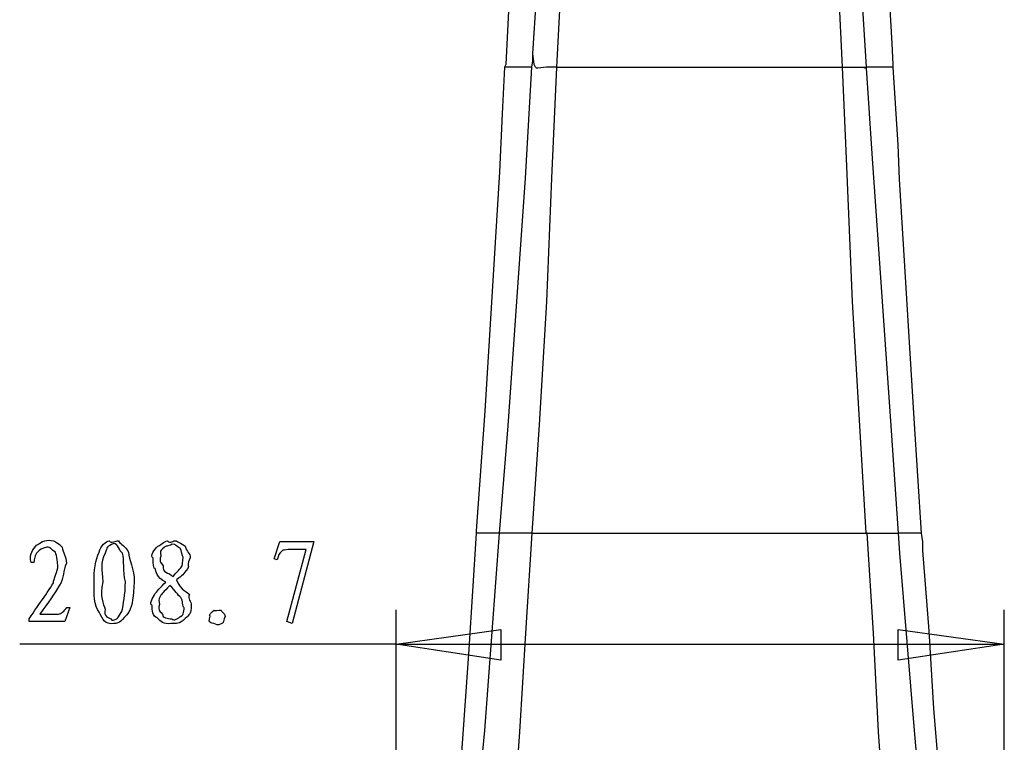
# Model space of a CAD drawing. Header units: millimetres. Extents: x 3 to 297, y 2 to 209.
# Tile 22 of 92: x 99 to 127, y 76 to 97. Entities that reach past the tile are written whole.
import ezdxf

# ---------------------------------------------------------------- set-up
doc = ezdxf.new("R2010")
doc.units = ezdxf.units.MM
doc.layers.get('0').update_dxf_attribs({"linetype": 'CONTINUOUS'})

msp = doc.modelspace()

# ---------------------------------------------------------------- linework, layer by layer
at = {"color": 0}
for p, q in [((123.719, 95.8854), (123.508, 99.7299)), ((112.853, 98.9901), (112.677, 95.286)), ((113.454, 95.6028), (113.665, 98.884)), ((114.3, 98.6014), (114.124, 95.214)), ((122.308, 95.214), (122.167, 98.0362)), ((122.803, 98.002), (122.979, 95.214)), ((123.755, 95.286), (123.719, 95.8854)), ((123.755, 95.286), (123.719, 95.8854)), ((113.488, 95.286), (113.454, 95.6028)), ((113.454, 95.3904), (113.454, 95.6028)), ((112.642, 95.214), (112.572, 93.8749)), ((112.642, 95.214), (112.572, 93.8749)), ((112.677, 95.286), (112.642, 95.214)), ((112.677, 95.286), (112.642, 95.214)), ((112.748, 95.214), (112.642, 95.214)), ((112.677, 95.286), (112.677, 95.286)), ((112.889, 95.214), (112.748, 95.214)), ((113.135, 95.214), (112.889, 95.214)), ((113.418, 95.214), (113.135, 95.214)), ((113.242, 92.039), (113.418, 95.214)), ((113.418, 95.214), (113.454, 95.3904)), ((113.524, 95.214), (113.488, 95.286)), ((113.558, 95.1798), (113.524, 95.214)), ((113.594, 95.1798), (113.558, 95.1798)), ((113.841, 95.214), (113.594, 95.1798)), ((114.124, 95.214), (113.841, 95.214)), ((114.124, 95.214), (113.983, 92.039)), ((114.124, 95.214), (114.935, 95.214)), ((114.935, 95.214), (115.817, 95.214)), ((115.817, 95.214), (116.593, 95.214)), ((116.593, 95.214), (117.405, 95.214)), ((117.405, 95.214), (118.217, 95.214)), ((118.217, 95.214), (119.027, 95.214)), ((119.027, 95.214), (119.804, 95.214)), ((119.804, 95.214), (120.614, 95.214)), ((120.614, 95.214), (121.462, 95.214)), ((121.462, 95.214), (122.308, 95.214)), ((122.414, 92.6042), (122.308, 95.214)), ((122.308, 95.214), (122.308, 95.214)), ((122.308, 95.214), (122.52, 95.214)), ((122.308, 95.214), (122.52, 95.214)), ((122.52, 95.214), (122.731, 95.214)), ((122.52, 95.214), (122.731, 95.214)), ((122.731, 95.214), (122.873, 95.214)), ((122.731, 95.214), (122.873, 95.214)), ((122.873, 95.214), (122.979, 95.1798)), ((122.873, 95.214), (122.979, 95.214)), ((123.296, 95.214), (122.979, 95.214)), ((122.979, 95.214), (122.979, 95.214)), ((122.979, 95.214), (122.979, 95.1798)), ((122.979, 95.1798), (123.155, 92.6042)), ((123.508, 95.214), (123.296, 95.214)), ((123.685, 95.214), (123.508, 95.214)), ((123.755, 95.214), (123.685, 95.214)), ((123.755, 95.214), (123.755, 95.286)), ((123.755, 95.214), (123.755, 95.286)), ((123.895, 92.9929), (123.755, 95.214)), ((123.755, 95.214), (123.755, 95.214)), ((123.895, 92.9929), (123.755, 95.214)), ((112.572, 93.8749), (112.5, 92.2154)), ((123.931, 92.0048), (123.895, 92.9929)), ((122.59, 88.5112), (122.414, 92.6042)), ((123.155, 92.6042), (123.436, 88.5112)), ((112.5, 92.2154), (112.29, 88.7938)), ((112.995, 88.5112), (113.242, 92.039)), ((113.983, 92.039), (113.841, 88.5112)), ((124.142, 88.5832), (123.931, 92.0048)), ((112.29, 88.7938), (112.077, 85.3722)), ((112.748, 84.9492), (112.995, 88.5112)), ((113.841, 88.5112), (113.63, 84.9835)), ((122.803, 84.9492), (122.59, 88.5112)), ((123.436, 88.5112), (123.685, 84.9492)), ((124.354, 85.1598), (124.142, 88.5832)), ((112.077, 85.3722), (111.831, 81.9506)), ((124.567, 81.8804), (124.354, 85.1598)), ((112.5, 81.8804), (112.748, 84.9492)), ((113.63, 84.9835), (113.418, 81.8804)), ((122.979, 81.8804), (122.803, 84.9492)), ((123.685, 84.9492), (123.895, 81.8804)), ((111.831, 81.9506), (111.831, 81.8804)), ((111.831, 81.9506), (111.831, 81.8804)), ((111.831, 81.9506), (111.831, 81.9506)), ((111.831, 81.8804), (111.618, 78.5633)), ((111.831, 81.8804), (111.831, 81.8804)), ((111.901, 81.8804), (111.831, 81.8804)), ((112.043, 81.8804), (111.901, 81.8804)), ((112.254, 81.8804), (112.043, 81.8804)), ((112.5, 81.8804), (112.254, 81.8804)), ((112.29, 79.0582), (112.5, 81.8804)), ((112.642, 81.8804), (112.5, 81.8804)), ((112.642, 81.8804), (112.5, 81.8804)), ((112.5, 81.8804), (112.5, 81.8804)), ((112.853, 81.8804), (112.642, 81.8804)), ((112.853, 81.8804), (112.642, 81.8804)), ((113.101, 81.8804), (112.853, 81.8804)), ((113.101, 81.8804), (112.853, 81.8804)), ((113.418, 81.8804), (113.101, 81.8804)), ((113.418, 81.8804), (113.101, 81.8804)), ((113.418, 81.8804), (113.242, 79.0222)), ((113.418, 81.8804), (113.418, 81.8804)), ((113.418, 81.8804), (114.406, 81.8804)), ((114.406, 81.8804), (115.394, 81.8804)), ((115.394, 81.8804), (116.346, 81.8804)), ((116.346, 81.8804), (117.263, 81.8804)), ((117.263, 81.8804), (118.217, 81.8804)), ((118.217, 81.8804), (119.169, 81.8804)), ((119.169, 81.8804), (120.085, 81.8804)), ((120.085, 81.8804), (121.003, 81.8804)), ((121.003, 81.8804), (122.025, 81.8804)), ((122.025, 81.8804), (122.979, 81.8804)), ((123.013, 81.8804), (122.979, 81.8804)), ((122.979, 81.8804), (123.296, 81.8804)), ((123.19, 79.0222), (123.013, 81.8804)), ((123.013, 81.8804), (123.296, 81.8804)), ((123.296, 81.8804), (123.578, 81.8804)), ((123.296, 81.8804), (123.578, 81.8804)), ((123.578, 81.8804), (123.789, 81.8804)), ((123.578, 81.8804), (123.789, 81.8804)), ((123.789, 81.8804), (123.895, 81.8804)), ((123.789, 81.8804), (123.895, 81.8804)), ((123.895, 81.8804), (123.895, 81.8804)), ((123.895, 81.8804), (123.931, 81.3153)), ((123.895, 81.8804), (123.895, 81.8804)), ((124.178, 81.8804), (123.895, 81.8804)), ((124.39, 81.8804), (124.178, 81.8804)), ((124.495, 81.8804), (124.39, 81.8804)), ((124.567, 81.8804), (124.495, 81.8804)), ((124.601, 81.6321), (124.567, 81.8804)), ((124.601, 81.3855), (124.601, 81.6321)), ((124.777, 79.0924), (124.601, 81.3855)), ((123.931, 81.3153), (124.142, 78.7756)), ((112.077, 76.236), (112.29, 79.0582)), ((113.242, 79.0222), (113.065, 76.2)), ((123.332, 76.2), (123.19, 79.0222)), ((124.919, 76.8696), (124.777, 79.0924)), ((111.618, 78.5633), (111.408, 75.6006)), ((124.142, 78.7756), (124.354, 76.236)), ((125.096, 74.6485), (124.919, 76.8696)), ((111.69, 72.179), (112.077, 76.236)), ((113.065, 76.2), (112.783, 72.1431)), ((123.508, 73.8008), (123.332, 76.2)), ((124.354, 76.236), (124.567, 73.6946))]:
    msp.add_line(p, q, dxfattribs=at)
at = {"color": 5}
for p, q in [((106.054, 81.1498), (106.219, 81.6405)), ((106.219, 81.6405), (107.189, 81.6405)), ((106.412, 79.3531), (106.969, 81.4201)), ((106.969, 81.4201), (106.451, 81.4201)), ((107.189, 81.6405), (106.572, 79.2977)), ((101.889, 81.3375), (101.889, 81.3375)), ((106.136, 81.1223), (106.054, 81.1498)), ((99.1856, 81.0398), (99.103, 81.0398)), ((103.166, 80.6429), (103.166, 80.6429)), ((103.265, 80.549), (103.265, 80.549)), ((103.072, 80.3836), (103.072, 80.3836)), ((100.211, 79.7609), (100.073, 79.3531)), ((100.128, 79.7609), (100.211, 79.7609)), ((101.223, 79.7059), (101.223, 79.7059)), ((109.538, 66.1458), (109.538, 79.6918)), ((126.93, 66.1458), (126.93, 79.6918)), ((99.048, 79.3531), (99.048, 79.43)), ((99.351, 79.568), (99.8859, 79.568)), ((99.351, 79.568), (99.351, 79.568)), ((100.073, 79.3531), (99.048, 79.3531)), ((104.557, 79.2977), (104.557, 79.2977)), ((106.572, 79.2977), (106.412, 79.3531)), ((109.538, 78.7054), (112.536, 79.1284)), ((109.538, 78.7054), (112.536, 79.1284)), ((112.536, 79.1284), (112.536, 78.2465)), ((112.536, 79.1284), (112.536, 78.2465)), ((123.895, 78.2465), (123.895, 79.1284)), ((123.895, 79.1284), (126.93, 78.7054)), ((123.895, 78.2465), (123.895, 79.1284)), ((109.538, 78.7054), (98.7778, 78.7054)), ((112.536, 78.2465), (109.538, 78.7054)), ((109.538, 78.7054), (126.93, 78.7054)), ((126.93, 78.7054), (123.895, 78.2465)), ((126.93, 78.7054), (123.895, 78.2465))]:
    msp.add_line(p, q, dxfattribs=at)
for points in [[(99.2572, 81.5358), (99.2875, 81.5386), (99.4089, 81.6571), (99.4943, 81.6681)], [(99.4943, 81.6681), (99.5743, 81.6818), (99.6611, 81.6818), (99.7423, 81.6681)], [(99.7423, 81.6681), (99.7398, 81.6571), (99.9091, 81.5964), (99.9906, 81.486)], [(101.051, 81.3375), (101.096, 81.5315), (101.25, 81.6472), (101.338, 81.6624)], [(101.338, 81.6624), (101.393, 81.5647), (101.517, 81.6804), (101.603, 81.6624)], [(101.603, 81.6624), (101.683, 81.5315), (101.786, 81.5386), (101.889, 81.3375)], [(102.73, 81.5082), (102.785, 81.5315), (102.912, 81.6472), (103, 81.6624)], [(103, 81.6624), (103.083, 81.5647), (103.174, 81.6818), (103.248, 81.6681)], [(103.248, 81.6681), (103.229, 81.6571), (103.408, 81.6031), (103.507, 81.5082)], [(99.103, 81.0398), (99.023, 81.2669), (99.1828, 81.4585), (99.2572, 81.5358)], [(99.5549, 81.486), (99.4131, 81.4282), (99.351, 81.4395), (99.296, 81.3484)], [(99.7977, 81.3375), (99.6488, 81.4282), (99.6721, 81.486), (99.5549, 81.486)], [(99.9906, 81.486), (100.02, 81.3181), (100.112, 81.2214), (100.112, 81.0232)], [(101.471, 81.5855), (101.275, 81.4945), (101.273, 81.4931), (101.223, 81.3096)], [(101.719, 81.3096), (101.621, 81.3774), (101.583, 81.5855), (101.471, 81.5855)], [(102.592, 81.1664), (102.483, 81.238), (102.638, 81.4201), (102.73, 81.5082)], [(102.906, 81.4698), (102.748, 81.3551), (102.813, 81.3262), (102.813, 81.2271)], [(103.138, 81.5689), (102.99, 81.4836), (102.968, 81.5358), (102.906, 81.4698)], [(103.364, 81.4532), (103.292, 81.4836), (103.229, 81.5689), (103.138, 81.5689)], [(103.452, 81.1939), (103.409, 81.2119), (103.422, 81.376), (103.364, 81.4532)], [(103.507, 81.5082), (103.546, 81.3484), (103.656, 81.3015), (103.656, 81.1773)], [(106.274, 81.365), (106.182, 81.311), (106.192, 81.2465), (106.136, 81.1223)], [(106.451, 81.4201), (106.255, 81.3841), (106.31, 81.4007), (106.274, 81.365)], [(99.296, 81.3484), (99.1856, 81.2493), (99.2036, 81.1569), (99.1856, 81.0398)], [(99.8693, 80.9516), (99.8583, 80.9957), (99.8442, 81.238), (99.7977, 81.3375)], [(100.903, 80.494), (100.893, 80.778), (100.952, 81.1389), (101.051, 81.3375)], [(101.223, 81.3096), (101.058, 81.0137), (101.151, 80.8577), (101.151, 80.494)], [(101.801, 80.494), (101.727, 80.778), (101.774, 81.1294), (101.719, 81.3096)], [(101.889, 81.3375), (101.892, 81.1308), (102.051, 80.8577), (102.055, 80.494)], [(102.647, 80.8687), (102.6, 80.8411), (102.592, 81.026), (102.592, 81.1664)], [(102.813, 81.2271), (102.748, 81.0398), (102.836, 81.0355), (102.884, 80.9516)], [(103.419, 80.9459), (103.409, 80.9032), (103.452, 81.0976), (103.452, 81.1939)], [(103.656, 81.1773), (103.546, 80.9847), (103.631, 80.953), (103.584, 80.8687)], [(99.7423, 80.4665), (99.7398, 80.5614), (99.8693, 80.7932), (99.8693, 80.9516)], [(100.112, 81.0232), (100.02, 80.8041), (100.047, 80.6154), (99.9187, 80.3949)], [(102.961, 80.4774), (102.675, 80.6055), (102.683, 80.8094), (102.647, 80.8687)], [(102.884, 80.9516), (102.847, 80.7558), (103.029, 80.7667), (103.166, 80.6429)], [(103.166, 80.6429), (103.248, 80.7667), (103.397, 80.88), (103.419, 80.9459)], [(103.584, 80.8687), (103.453, 80.6979), (103.433, 80.6771), (103.265, 80.549)], [(103.265, 80.549), (103.383, 80.2351), (103.604, 80.191), (103.634, 80.1247)], [(99.048, 79.43), (99.3401, 79.8823), (99.6611, 80.3039), (99.7423, 80.4665)], [(99.9187, 80.3949), (99.7659, 80.1317), (99.6047, 79.9013), (99.351, 79.568)], [(101.051, 79.623), (100.893, 79.816), (100.903, 80.1303), (100.903, 80.494)], [(101.151, 80.494), (101.058, 80.0502), (101.174, 79.8671), (101.223, 79.7059)], [(101.719, 79.7059), (101.727, 79.816), (101.801, 80.1303), (101.801, 80.494)], [(102.055, 80.494), (102.022, 80.0502), (102.011, 79.8393), (101.901, 79.623)], [(102.642, 80.1469), (102.686, 80.1716), (102.799, 80.3631), (102.961, 80.4774)], [(103.072, 80.3836), (102.884, 80.1977), (102.829, 80.1412), (102.807, 80.0862)], [(103.386, 80.0474), (103.303, 80.0985), (103.218, 80.2584), (103.072, 80.3836)], [(102.564, 79.8103), (102.465, 79.8407), (102.59, 80.0393), (102.642, 80.1469)], [(102.807, 80.0862), (102.722, 79.9705), (102.774, 79.9497), (102.774, 79.8435)], [(103.48, 79.75), (103.427, 79.7856), (103.448, 79.9511), (103.386, 80.0474)], [(103.634, 80.1247), (103.564, 79.9881), (103.684, 79.9564), (103.684, 79.8103)], [(99.8859, 79.568), (99.9575, 79.5803), (100.054, 79.6505), (100.128, 79.7609)], [(101.223, 79.7059), (101.158, 79.4964), (101.328, 79.4575), (101.388, 79.4357)], [(101.559, 79.4357), (101.504, 79.3778), (101.666, 79.5472), (101.719, 79.7059)], [(102.708, 79.4632), (102.582, 79.4879), (102.564, 79.6918), (102.564, 79.8103)], [(102.774, 79.8435), (102.722, 79.6424), (102.804, 79.6452), (102.868, 79.557)], [(103.386, 79.5129), (103.427, 79.4632), (103.48, 79.6466), (103.48, 79.75)], [(103.684, 79.8103), (103.681, 79.5803), (103.626, 79.5457), (103.513, 79.4466)], [(104.221, 79.5073), (104.166, 79.4992), (104.276, 79.659), (104.342, 79.678)], [(104.342, 79.678), (104.301, 79.6533), (104.477, 79.696), (104.541, 79.678)], [(104.541, 79.678), (104.547, 79.6177), (104.643, 79.6011), (104.651, 79.5016)], [(101.471, 79.2977), (101.213, 79.2649), (101.153, 79.4053), (101.051, 79.623)], [(101.388, 79.4357), (101.393, 79.338), (101.504, 79.4163), (101.559, 79.4357)], [(101.901, 79.623), (101.683, 79.3821), (101.647, 79.2977), (101.471, 79.2977)], [(103.099, 79.2977), (102.895, 79.2649), (102.807, 79.3531), (102.708, 79.4632)], [(102.868, 79.557), (102.847, 79.4703), (103.017, 79.43), (103.127, 79.43)], [(103.513, 79.4466), (103.339, 79.2649), (103.265, 79.2977), (103.099, 79.2977)], [(103.127, 79.43), (103.185, 79.3531), (103.323, 79.4575), (103.386, 79.5129)], [(104.326, 79.3034), (104.14, 79.309), (104.21, 79.411), (104.221, 79.5073)], [(104.651, 79.5016), (104.565, 79.3006), (104.63, 79.3337), (104.557, 79.2977)], [(104.557, 79.2977), (104.419, 79.2275), (104.406, 79.2621), (104.326, 79.3034)]]:
    msp.add_open_spline(points, degree=3, dxfattribs=at)

doc.saveas('drawing.dxf')
